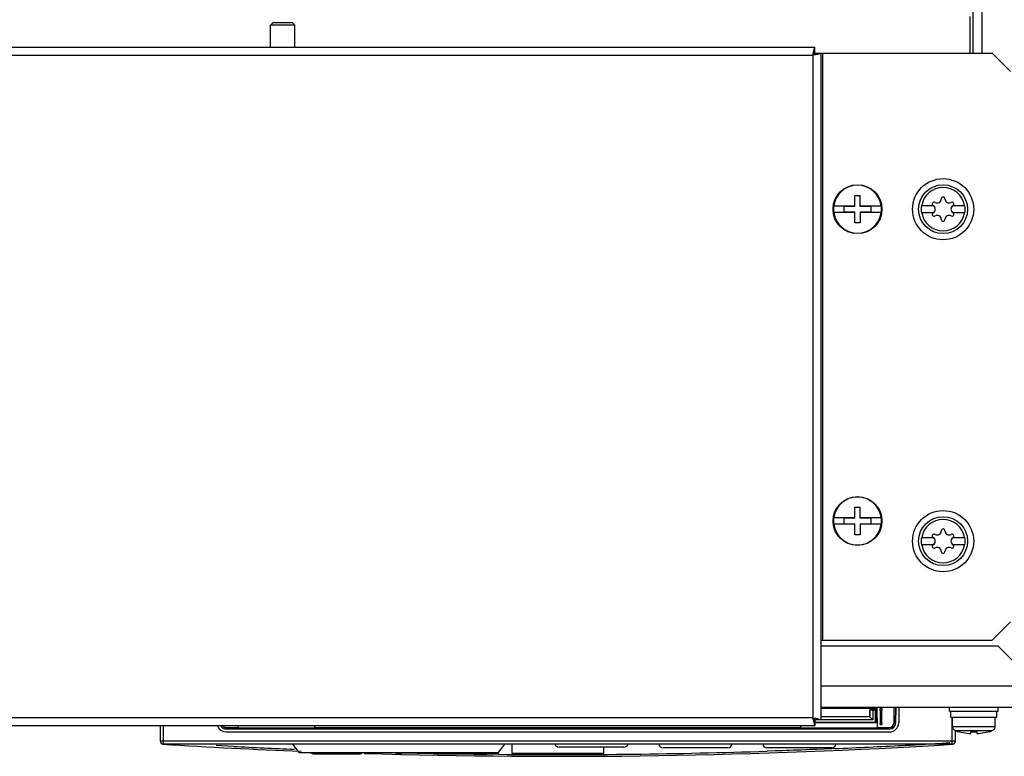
# Model space of a CAD drawing. Header units: millimetres. Extents: x 0 to 1500, y 0 to 1200.
# Tile 20 of 26: x 506 to 667, y 960 to 1081. Entities that reach past the tile are written whole.
import ezdxf

# ---------------------------------------------------------------- set-up
doc = ezdxf.new("R2010")
doc.units = ezdxf.units.MM
doc.header["$LTSCALE"] = 82.5
doc.layers.add('00_COMPONENTS', color=7, linetype='CONTINUOUS')

msp = doc.modelspace()

# ---------------------------------------------------------------- linework, layer by layer
at = {"layer": '00_COMPONENTS', "color": 7, "linetype": 'CONTINUOUS'}
for p, q in [((661.48, 1075.3), (661.48, 1170)), ((660.98, 1075.3), (660.98, 1081.3)), ((546.58, 1079.92), (546.96, 1080.3)), ((546.58, 1076.3), (546.58, 1079.92)), ((550.58, 1079.92), (546.58, 1079.92)), ((550.2, 1080.3), (546.96, 1080.3)), ((550.58, 1079.92), (550.2, 1080.3)), ((550.58, 1076.3), (550.58, 1079.92)), ((461.58, 1076.3), (635.58, 1076.3)), ((635.58, 1075.3), (635.58, 1076.3)), ((635.35, 1075.32), (635.37, 1075.38)), ((635.58, 1075.3), (664.58, 1075.3)), ((635.6, 1075.08), (635.65, 1075.09)), ((636.58, 1075.3), (636.58, 966.3)), ((664.58, 1075.3), (667.58, 1072.3)), ((642.13, 1050.25), (642.13, 1052.05)), ((642.13, 1052.05), (643.03, 1052.05)), ((643.03, 1050.25), (643.03, 1052.05)), ((638.67, 1050.35), (642.13, 1050.35)), ((640.33, 1050.25), (640.33, 1049.35)), ((642.13, 1050.25), (640.33, 1050.25)), ((643.03, 1050.35), (646.48, 1050.35)), ((644.83, 1050.25), (643.03, 1050.25)), ((644.83, 1049.35), (644.83, 1050.25)), ((653.02, 1050.4), (654.94, 1050.4)), ((654.96, 1050.39), (654.94, 1050.4)), ((658.22, 1050.4), (658.2, 1050.39)), ((658.22, 1050.4), (660.14, 1050.4)), ((642.13, 1049.25), (638.67, 1049.25)), ((640.33, 1049.35), (642.13, 1049.35)), ((642.13, 1047.55), (642.13, 1049.35)), ((643.03, 1049.35), (643.03, 1047.55)), ((643.03, 1049.35), (644.83, 1049.35)), ((646.48, 1049.25), (643.03, 1049.25)), ((654.94, 1049.2), (653.02, 1049.2)), ((654.94, 1049.2), (654.96, 1049.21)), ((658.2, 1049.21), (658.22, 1049.2)), ((660.14, 1049.2), (658.22, 1049.2)), ((643.03, 1047.55), (642.13, 1047.55)), ((642.13, 999.25), (642.13, 1001.05)), ((642.13, 1001.05), (643.03, 1001.05)), ((643.03, 999.25), (643.03, 1001.05)), ((638.67, 999.35), (642.13, 999.35)), ((640.33, 999.25), (640.33, 998.35)), ((642.13, 999.25), (640.33, 999.25)), ((640.33, 998.35), (642.13, 998.35)), ((642.13, 996.55), (642.13, 998.35)), ((643.03, 999.35), (646.48, 999.35)), ((644.83, 999.25), (643.03, 999.25)), ((643.03, 998.35), (643.03, 996.55)), ((643.03, 998.35), (644.83, 998.35)), ((644.83, 998.35), (644.83, 999.25)), ((642.13, 998.25), (638.67, 998.25)), ((646.48, 998.25), (643.03, 998.25)), ((643.03, 996.55), (642.13, 996.55)), ((653.02, 996.1), (654.94, 996.1)), ((654.96, 996.09), (654.94, 996.1)), ((658.22, 996.1), (658.2, 996.09)), ((658.22, 996.1), (660.14, 996.1)), ((654.94, 994.9), (653.02, 994.9)), ((654.94, 994.9), (654.96, 994.91)), ((658.2, 994.91), (658.22, 994.9)), ((660.14, 994.9), (658.22, 994.9)), ((667.58, 982.3), (664.58, 979.3)), ((636.58, 979.3), (664.58, 979.3)), ((665.6, 978.3), (636.58, 978.3)), ((668.6, 975.3), (665.6, 978.3)), ((668.6, 968.3), (636.58, 968.3)), ((645.78, 968.1), (636.58, 968.1)), ((644.58, 966.8), (644.58, 967.9)), ((645.55, 967.9), (644.58, 967.9)), ((644.6, 967.88), (644.6, 966.78)), ((644.6, 967.88), (645.11, 967.87)), ((645.11, 967.87), (645.11, 966.27)), ((645.51, 967.87), (645.11, 967.87)), ((645.51, 965.87), (645.51, 967.87)), ((645.55, 968.1), (645.55, 967.9)), ((645.58, 968.1), (645.58, 965.8)), ((645.83, 965), (645.78, 968.1)), ((646.58, 968.1), (646.28, 968.1)), ((646.28, 967.8), (646.28, 965.8)), ((646.57, 965.8), (646.57, 967.8)), ((648.56, 965.79), (648.6, 968.3)), ((648.82, 965.78), (648.86, 968.3)), ((648.84, 965.76), (648.88, 968.3)), ((649.36, 968.3), (649.32, 965.77)), ((657.6, 967.7), (657.6, 968.3)), ((657.6, 967.7), (665.6, 967.7)), ((657.85, 966.7), (657.85, 967.7)), ((665.34, 966.7), (665.34, 967.7)), ((665.6, 967.7), (665.6, 968.3)), ((635.35, 966.28), (635.37, 966.23)), ((635.58, 966.3), (635.58, 965.3)), ((635.58, 966.3), (636.58, 966.3)), ((645.11, 966.27), (635.58, 966.27)), ((635.6, 966.53), (635.65, 966.51)), ((636.58, 966.8), (644.58, 966.8)), ((644.6, 966.78), (636.58, 966.78)), ((645.11, 966.27), (644.6, 966.78)), ((657.85, 966.7), (665.34, 966.7)), ((658.1, 965.2), (658.1, 966.7)), ((665.1, 965.2), (665.1, 966.7)), ((635.58, 965.3), (461.58, 965.3)), ((528.58, 962.8), (528.58, 965.3)), ((539.32, 964.77), (647.84, 964.77)), ((539.4, 965), (541.32, 965)), ((539.53, 964.8), (539.53, 965)), ((539.56, 964.83), (539.61, 964.88)), ((539.61, 965), (539.61, 964.88)), ((555.54, 964.88), (539.61, 964.88)), ((541.32, 965), (541.33, 965.3)), ((553.83, 965), (553.83, 965.3)), ((553.83, 965), (633.32, 965)), ((555.54, 964.88), (555.54, 965)), ((555.63, 964.8), (555.54, 964.88)), ((555.63, 964.8), (555.63, 965)), ((560.04, 965), (560.04, 964.8)), ((560.08, 965), (560.08, 964.83)), ((560.08, 964.83), (563.08, 964.83)), ((563.08, 964.83), (563.08, 965)), ((563.11, 965), (563.11, 964.8)), ((592.04, 965), (592.04, 964.8)), ((592.08, 965), (592.08, 964.83)), ((592.08, 964.83), (595.08, 964.83)), ((595.08, 964.83), (595.08, 965)), ((595.11, 965), (595.11, 964.8)), ((624.04, 965), (624.04, 964.8)), ((624.08, 965), (624.08, 964.83)), ((624.08, 964.83), (627.08, 964.83)), ((627.08, 964.83), (627.08, 965)), ((627.11, 965), (627.11, 964.8)), ((631.53, 964.8), (631.53, 965)), ((631.53, 964.8), (631.61, 964.88)), ((631.61, 965), (631.61, 964.88)), ((647.54, 964.88), (631.61, 964.88)), ((633.32, 965), (633.33, 965.3)), ((635.58, 965.87), (645.51, 965.87)), ((645.58, 965.8), (635.58, 965.8)), ((645.51, 965.87), (645.58, 965.8)), ((645.83, 965), (647.76, 965)), ((646.28, 965.5), (646.58, 965.5)), ((647.54, 964.88), (647.54, 965)), ((647.59, 964.83), (647.54, 964.88)), ((647.63, 964.8), (647.63, 965)), ((658.1, 965.2), (658.15, 965.2)), ((658.15, 965.13), (658.15, 965.2)), ((658.58, 962.8), (658.58, 964.47)), ((665.05, 965.13), (665.05, 965.2)), ((665.05, 965.2), (665.1, 965.2)), ((539.34, 964.29), (647.82, 964.29)), ((661.1, 964.03), (661.1, 964.33)), ((662.09, 964.33), (662.09, 964.03)), ((658.08, 962.3), (529.08, 962.3)), ((551.26, 960.9), (550.25, 962.3)), ((583.89, 960.9), (584.9, 962.3)), ((586.03, 962.3), (586.08, 960.8)), ((604.39, 961.8), (593.77, 961.8)), ((601.08, 960.8), (601.11, 961.8)), ((621.38, 961.7), (610.78, 961.7)), ((638.38, 961.7), (627.78, 961.7)), ((551.26, 960.9), (583.89, 960.9)), ((553.58, 960.73), (561.3, 960.73)), ((557.13, 960.9), (557.2, 960.81)), ((557.2, 960.81), (557.41, 960.73)), ((561.3, 960.73), (561.4, 960.75)), ((561.4, 960.75), (561.5, 960.8)), ((561.4, 960.75), (561.49, 960.8)), ((561.4, 960.75), (561.4, 960.75)), ((561.49, 960.8), (561.53, 960.83)), ((561.53, 960.83), (561.61, 960.9)), ((567.1, 960.9), (567.1, 960.83)), ((567.2, 960.73), (567.96, 960.73)), ((568.06, 960.9), (568.06, 960.83)), ((573.55, 960.9), (573.63, 960.83)), ((573.63, 960.83), (573.66, 960.8)), ((573.63, 960.83), (573.66, 960.8)), ((573.66, 960.8), (573.72, 960.77)), ((573.66, 960.8), (573.75, 960.75)), ((573.75, 960.75), (573.85, 960.73)), ((573.85, 960.73), (581.58, 960.73)), ((577.75, 960.73), (577.96, 960.81)), ((577.96, 960.81), (578.02, 960.9)), ((586.08, 960.8), (601.08, 960.8))]:
    msp.add_line(p, q, dxfattribs=at)
at = {"layer": '00_COMPONENTS', "color": 3, "linetype": 'CONTINUOUS'}
msp.add_line((662.98, 1075.3), (662.98, 1170), dxfattribs=at)
at = {"layer": '00_COMPONENTS', "color": 9, "linetype": 'CONTINUOUS'}
for p, q in [((461.88, 1075), (635.28, 1075)), ((635.28, 1075), (635.28, 966.6)), ((636.88, 1075.3), (636.88, 979.3)), ((668.6, 971.8), (636.58, 971.8)), ((646.57, 967.8), (646.28, 967.8)), ((635.28, 966.6), (461.88, 966.6)), ((658.08, 962.3), (658.08, 966.7)), ((529.08, 962.3), (529.08, 965.3)), ((646.28, 965.8), (646.57, 965.8)), ((665.05, 965.13), (658.15, 965.13)), ((664.55, 964.47), (658.65, 964.47)), ((658.58, 962.8), (528.58, 962.8)), ((540.56, 961.92), (537.7, 962.06)), ((630.91, 961.25), (630.29, 961.22)), ((631.45, 961.26), (630.91, 961.25)), ((632.04, 961.29), (631.45, 961.26)), ((632.68, 961.31), (632.04, 961.29)), ((633.36, 961.33), (632.68, 961.31)), ((634.12, 961.36), (633.36, 961.33)), ((634.71, 961.39), (634.12, 961.36)), ((635.34, 961.41), (634.71, 961.39)), ((635.91, 961.43), (635.34, 961.41)), ((637.08, 961.48), (635.91, 961.43)), ((638.39, 961.54), (637.08, 961.48)), ((638.91, 961.56), (638.39, 961.54)), ((657.67, 962.53), (657.57, 962.53)), ((553.58, 960.83), (553.58, 960.73)), ((553.58, 960.83), (557.19, 960.83)), ((558.02, 960.83), (561.37, 960.83)), ((568.06, 960.89), (567.17, 960.92)), ((567.2, 960.73), (567.19, 960.89)), ((567.96, 960.89), (567.96, 960.73)), ((573.78, 960.83), (577.14, 960.83)), ((577.97, 960.83), (581.58, 960.83)), ((581.58, 960.83), (581.58, 960.73)), ((583.91, 960.63), (581.99, 960.65)), ((629.1, 961.18), (627.8, 961.14)), ((629.55, 961.2), (629.1, 961.18)), ((630.29, 961.22), (629.55, 961.2))]:
    msp.add_line(p, q, dxfattribs=at)
at = {"layer": '00_COMPONENTS', "color": 7, "linetype": 'CONTINUOUS'}
for centre, radius in [((656.58, 1049.8), 5), ((642.58, 1049.8), 4), ((656.58, 1049.8), 4), ((642.58, 998.8), 4), ((656.58, 995.5), 5), ((656.58, 995.5), 4)]:
    msp.add_circle(centre, radius, dxfattribs=at)
for centre, radius, start, end in [((609.18, 1081.25), 26.84, 346.541, 347.2433), ((641.52, 1048.9), 26.84, 102.7567, 103.459), ((618.61, 1150.48), 77.29, 282.7417, 283.1595), ((642.58, 1049.8), 3.92, 8.0606, 171.9394), ((655.6, 1051.5), 0.681, 240, 360), ((656.58, 1051.5), 0.3, 0, 180), ((657.56, 1051.5), 0.681, 180, 300), ((642.58, 1049.8), 3.94, 171.9805, 188.0195), ((642.58, 1049.8), 3.94, 351.9805, 8.0195), ((656.58, 1049.8), 3.61, 170.4403, 189.5597), ((655.11, 1050.65), 0.3, 60, 236.4427), ((654.61, 1049.8), 0.681, 300, 60), ((658.54, 1049.8), 0.681, 120, 240), ((658.05, 1050.65), 0.3, 303.5573, 120), ((656.58, 1049.8), 3.61, 350.4403, 9.5597), ((642.58, 1049.8), 3.92, 188.0606, 351.9394), ((655.11, 1048.95), 0.3, 123.5573, 300), ((655.6, 1048.1), 0.681, 0, 120), ((657.56, 1048.1), 0.681, 60, 180), ((658.05, 1048.95), 0.3, 240, 56.4427), ((656.58, 1048.1), 0.3, 180, 360), ((642.58, 998.8), 3.92, 8.0606, 171.9394), ((642.58, 998.8), 3.94, 171.9805, 188.0195), ((642.58, 998.8), 3.94, 351.9805, 8.0195), ((642.58, 998.8), 3.92, 188.0606, 351.9394), ((655.6, 997.2), 0.681, 240, 360), ((656.58, 997.2), 0.3, 0, 180), ((657.56, 997.2), 0.681, 180, 300), ((656.58, 995.5), 3.61, 170.4403, 189.5597), ((655.11, 996.35), 0.3, 60, 236.4427), ((654.61, 995.5), 0.681, 300, 60), ((658.54, 995.5), 0.681, 120, 240), ((658.05, 996.35), 0.3, 303.5573, 120), ((656.58, 995.5), 3.61, 350.4403, 9.5597), ((655.11, 994.65), 0.3, 123.5573, 300), ((655.6, 993.8), 0.681, 0, 120), ((656.58, 993.8), 0.3, 180, 360), ((657.56, 993.8), 0.681, 60, 180), ((658.05, 994.65), 0.3, 240, 56.4427), ((609.18, 960.36), 26.84, 12.7567, 13.459), ((641.52, 992.7), 26.84, 256.541, 257.2433), ((618.61, 891.13), 77.29, 76.8405, 77.2583), ((539.4, 965.8), 0.8, 219.9086, 270), ((647.76, 965.8), 0.8, 270, 359), ((661.6, 974), 9.98, 252.8084, 267.1576), ((661.6, 974), 9.98, 272.8424, 287.1916), ((661.6, 974), 9.68, 267.0696, 272.9304), ((529.08, 962.8), 0.5, 180, 270), ((529.02, 962.57), 0.3, 238.4103, 266.4983), ((593.58, 2017.55), 1057.25, 266.49829, 267.72345), ((593.58, 2017.55), 1057.25, 268.28319, 273.50171), ((593.77, 962.5), 0.7, 197.7421, 270), ((604.39, 962.5), 0.7, 270, 342.2579), ((610.78, 962.4), 0.7, 189.0914, 270), ((621.38, 962.4), 0.7, 270, 350.9086), ((627.78, 962.4), 0.7, 189.0914, 270), ((638.38, 962.4), 0.7, 270, 350.9086), ((658.08, 962.8), 0.5, 270, 360), ((658.13, 962.57), 0.3, 273.5017, 301.5897), ((553.58, 961.23), 0.5, 222.456, 270), ((567.2, 960.83), 0.1, 181, 270), ((567.96, 960.83), 0.1, 270, 359), ((581.58, 961.23), 0.5, 270, 317.544)]:
    msp.add_arc(centre, radius, start, end, dxfattribs=at)
at = {"layer": '00_COMPONENTS', "color": 9, "linetype": 'CONTINUOUS'}
for centre, radius, start, end in [((656.58, 1049.8), 3.55, 9.7431, 170.2569), ((656.58, 1049.8), 3.55, 189.7431, 350.2569), ((656.58, 995.5), 3.55, 9.7431, 170.2569), ((656.58, 995.5), 3.55, 189.7431, 350.2569), ((593.58, 2017.64), 1057.05, 267.12465, 267.66459), ((593.57, 2017.62), 1057.03, 272.45812, 273.05792), ((593.58, 2017.55), 1056.97, 273.05792, 273.23017), ((593.58, 2017.48), 1056.9, 273.23017, 273.47127), ((561.37, 961.03), 0.204, 270.0709, 282.9772), ((593.58, 2017.5), 1056.92, 268.61641, 268.88865), ((593.58, 2017.55), 1056.96, 268.89329, 269.37185), ((593.58, 2017.64), 1057.05, 269.4762, 271.85512)]:
    msp.add_arc(centre, radius, start, end, dxfattribs=at)
at = {"layer": '00_COMPONENTS', "color": 7, "linetype": 'CONTINUOUS'}
for centre, major_axis, ratio, start_param, end_param in [((539.34, 965.79), (1.05, 1.07), 0.999701, -3.584712, -2.365071), ((539.32, 965.77), (0.701, 0.713), 0.999701, -3.404839, -2.365071), ((539.34, 965.8), (0.52, 0.855), 0.999326, -3.608655, -2.620192), ((647.82, 965.79), (-1.05, 1.07), 0.999701, -3.918115, -2.365071), ((647.82, 965.8), (-0.52, 0.855), 0.999326, 2.620192, 4.148264), ((647.84, 965.77), (-0.701, 0.713), 0.999701, -3.918115, -2.365071)]:
    msp.add_ellipse(centre, major_axis=major_axis, ratio=ratio, start_param=start_param, end_param=end_param, dxfattribs=at)
for points, knots in [([(635.37, 1075.38), (635.39, 1075.5), (635.43, 1075.67), (635.48, 1075.89), (635.51, 1076.03), (635.54, 1076.14), (635.56, 1076.23), (635.58, 1076.26), (635.57, 1076.3), (635.58, 1076.3)], [0, 0, 0, 0, 0.394676, 0.562803, 0.71027, 0.832543, 0.923953, 0.980484, 1, 1, 1, 1]), ([(636.2, 1075.22), (636.26, 1075.23), (636.35, 1075.25), (636.45, 1075.27), (636.52, 1075.29), (636.55, 1075.29), (636.56, 1075.3), (636.58, 1075.3), (636.58, 1075.3)], [0, 0, 0, 0, 0.415051, 0.732573, 0.847575, 0.931197, 0.982351, 1, 1, 1, 1]), ([(646.28, 967.8), (646.28, 967.84), (646.28, 967.91), (646.29, 968), (646.27, 968.06), (646.28, 968.1), (646.28, 968.1)], [0, 0, 0, 0, 0.380526, 0.703744, 0.919792, 1, 1, 1, 1]), ([(646.58, 968.1), (646.57, 968.1), (646.58, 968.06), (646.57, 968), (646.57, 967.91), (646.57, 967.84), (646.57, 967.8)], [0, 0, 0, 0, 0.080208, 0.296256, 0.619474, 1, 1, 1, 1]), ([(635.37, 966.23), (635.39, 966.1), (635.43, 965.93), (635.48, 965.71), (635.51, 965.58), (635.54, 965.47), (635.56, 965.38), (635.58, 965.34), (635.57, 965.3), (635.58, 965.3)], [0, 0, 0, 0, 0.394676, 0.562803, 0.71027, 0.832543, 0.923953, 0.980484, 1, 1, 1, 1]), ([(636.2, 966.39), (636.26, 966.38), (636.35, 966.35), (636.45, 966.33), (636.52, 966.32), (636.55, 966.31), (636.56, 966.3), (636.58, 966.3), (636.58, 966.3)], [0, 0, 0, 0, 0.415051, 0.732573, 0.847575, 0.931197, 0.982351, 1, 1, 1, 1]), ([(646.28, 965.5), (646.28, 965.51), (646.27, 965.54), (646.29, 965.6), (646.28, 965.69), (646.28, 965.76), (646.28, 965.8)], [0, 0, 0, 0, 0.080208, 0.296256, 0.619474, 1, 1, 1, 1]), ([(646.57, 965.8), (646.57, 965.76), (646.57, 965.69), (646.57, 965.6), (646.58, 965.54), (646.57, 965.51), (646.58, 965.5)], [0, 0, 0, 0, 0.380526, 0.703744, 0.919792, 1, 1, 1, 1]), ([(658.65, 964.47), (658.58, 964.49), (658.44, 964.55), (658.28, 964.71), (658.17, 964.91), (658.15, 965.06), (658.15, 965.13)], [0, 0, 0, 0, 0.25005, 0.500046, 0.75002, 1, 1, 1, 1]), ([(665.05, 965.13), (665.05, 965.06), (665.02, 964.91), (664.92, 964.71), (664.75, 964.55), (664.62, 964.49), (664.55, 964.47)], [0, 0, 0, 0, 0.24998, 0.499954, 0.74995, 1, 1, 1, 1])]:
    msp.add_open_spline(points, degree=3, knots=knots, dxfattribs=at)
at = {"layer": '00_COMPONENTS', "color": 3, "linetype": 'CONTINUOUS'}
for points, knots in [([(635.28, 1075), (635.3, 1075.02), (635.37, 1075.09), (635.44, 1075.16), (635.49, 1075.21)], [0, 0, 0, 0, 0.286385, 1, 1, 1, 1]), ([(635.28, 1075), (635.3, 1075.02), (635.37, 1075.09), (635.44, 1075.16), (635.49, 1075.21)], [0, 0, 0, 0, 0.286385, 1, 1, 1, 1]), ([(635.49, 1075.21), (635.51, 1075.23), (635.53, 1075.27), (635.58, 1075.29), (635.58, 1075.3)], [0, 0, 0, 0, 0.731851, 1, 1, 1, 1]), ([(635.49, 1075.21), (635.51, 1075.23), (635.54, 1075.25), (635.57, 1075.3), (635.58, 1075.3)], [0, 0, 0, 0, 0.731851, 1, 1, 1, 1]), ([(635.28, 966.6), (635.3, 966.58), (635.37, 966.51), (635.44, 966.44), (635.49, 966.39)], [0, 0, 0, 0, 0.286385, 1, 1, 1, 1]), ([(635.28, 966.6), (635.3, 966.58), (635.37, 966.51), (635.44, 966.44), (635.49, 966.39)], [0, 0, 0, 0, 0.286385, 1, 1, 1, 1]), ([(635.49, 966.39), (635.51, 966.37), (635.54, 966.35), (635.57, 966.3), (635.58, 966.3)], [0, 0, 0, 0, 0.731851, 1, 1, 1, 1]), ([(635.49, 966.39), (635.51, 966.37), (635.53, 966.34), (635.58, 966.31), (635.58, 966.3)], [0, 0, 0, 0, 0.731851, 1, 1, 1, 1])]:
    msp.add_open_spline(points, degree=3, knots=knots, dxfattribs=at)
at = {"layer": '00_COMPONENTS', "color": 9, "linetype": 'CONTINUOUS'}
for points, knots in [([(529, 962.28), (529.01, 962.28), (529, 962.3), (529.01, 962.31), (529.01, 962.31)], [0, 0, 0, 0, 0.254423, 1, 1, 1, 1]), ([(658.15, 962.28), (658.15, 962.28), (658.16, 962.3), (658.15, 962.3), (658.15, 962.31)], [0, 0, 0, 0, 0.254297, 1, 1, 1, 1]), ([(557.24, 960.79), (557.23, 960.8), (557.2, 960.83), (557.17, 960.86), (557.15, 960.89)], [0, 0, 0, 0, 0.239839, 1, 1, 1, 1]), ([(557.41, 960.73), (557.39, 960.73), (557.33, 960.74), (557.27, 960.77), (557.24, 960.79)], [0, 0, 0, 0, 0.242106, 1, 1, 1, 1]), ([(557.69, 960.89), (557.72, 960.85), (557.79, 960.77), (557.9, 960.73), (557.95, 960.73)], [0, 0, 0, 0, 0.530548, 1, 1, 1, 1]), ([(557.86, 960.9), (557.87, 960.89), (557.92, 960.85), (557.98, 960.83), (558.02, 960.83)], [0, 0, 0, 0, 0.267054, 1, 1, 1, 1]), ([(558.02, 960.83), (558.02, 960.81), (558.01, 960.76), (557.97, 960.73), (557.95, 960.73)], [0, 0, 0, 0, 0.559492, 1, 1, 1, 1]), ([(561.37, 960.83), (561.37, 960.81), (561.36, 960.76), (561.32, 960.73), (561.3, 960.73)], [0, 0, 0, 0, 0.559491, 1, 1, 1, 1]), ([(561.53, 960.9), (561.53, 960.89), (561.54, 960.87), (561.54, 960.84), (561.53, 960.83)], [0, 0, 0, 0, 0.309134, 1, 1, 1, 1]), ([(573.63, 960.9), (573.62, 960.89), (573.61, 960.87), (573.62, 960.84), (573.63, 960.83)], [0, 0, 0, 0, 0.309134, 1, 1, 1, 1]), ([(573.78, 960.83), (573.78, 960.81), (573.79, 960.76), (573.83, 960.73), (573.85, 960.73)], [0, 0, 0, 0, 0.559492, 1, 1, 1, 1]), ([(577.14, 960.83), (577.15, 960.83), (577.21, 960.84), (577.26, 960.87), (577.29, 960.9)], [0, 0, 0, 0, 0.241449, 1, 1, 1, 1]), ([(577.14, 960.83), (577.14, 960.81), (577.15, 960.76), (577.19, 960.73), (577.21, 960.73)], [0, 0, 0, 0, 0.559492, 1, 1, 1, 1]), ([(577.21, 960.73), (577.26, 960.73), (577.36, 960.77), (577.44, 960.85), (577.47, 960.89)], [0, 0, 0, 0, 0.46943, 1, 1, 1, 1]), ([(578.01, 960.89), (577.98, 960.85), (577.9, 960.77), (577.8, 960.73), (577.75, 960.73)], [0, 0, 0, 0, 0.531664, 1, 1, 1, 1])]:
    msp.add_open_spline(points, degree=3, knots=knots, dxfattribs=at)
for points in [[(553.36, 960.9), (553.42, 960.85), (553.5, 960.83), (553.58, 960.83)], [(561.42, 960.83), (561.45, 960.84), (561.47, 960.85), (561.5, 960.87)], [(561.5, 960.87), (561.51, 960.88), (561.52, 960.89), (561.53, 960.9)], [(573.63, 960.9), (573.64, 960.89), (573.65, 960.88), (573.66, 960.87)], [(573.66, 960.87), (573.67, 960.86), (573.68, 960.85), (573.7, 960.85)], [(573.7, 960.85), (573.72, 960.84), (573.75, 960.83), (573.78, 960.83)], [(581.58, 960.83), (581.65, 960.83), (581.73, 960.85), (581.8, 960.9)]]:
    msp.add_open_spline(points, degree=3, dxfattribs=at)

doc.saveas('drawing.dxf')
